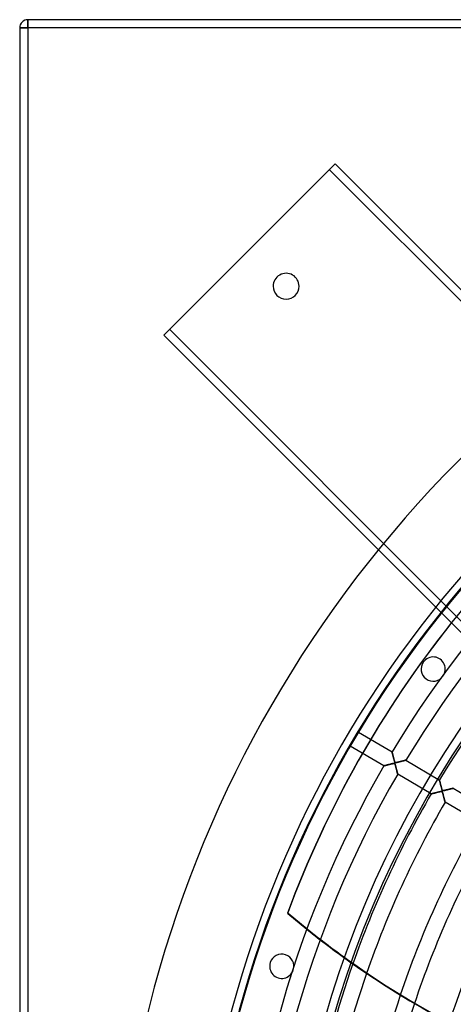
# Model space of a CAD drawing. Header units: millimetres. Extents: x -790 to 790, y -790 to 790.
# Tile 19 of 54: x -790 to -521, y 180 to 790. Entities that reach past the tile are written whole.
import ezdxf

# ---------------------------------------------------------------- set-up
doc = ezdxf.new("R2010")
doc.units = ezdxf.units.MM
doc.layers.add('HIDDEN', color=7, linetype='Continuous')
doc.layers.add('THICK', color=7, linetype='Continuous')

msp = doc.modelspace()

# ---------------------------------------------------------------- linework, layer by layer
at = {"layer": 'HIDDEN'}
for p, q in [((-785, 785), (-785, 790)), ((-785, 790), (-785, 790)), ((-785, 785), (-790, 785)), ((-790, 785), (-790, 785)), ((-785, 785), (-785, -785)), ((785, 785), (-785, 785)), ((-594.59, 700.66), (-700.66, 594.59)), ((-598.13, 697.12), (-395.98, 494.97)), ((-594.59, 700.66), (-594.59, 700.66)), ((-385.72, 491.78), (-594.59, 700.66)), ((-633, 625), (-633, 625)), ((-617, 625), (-617, 625)), ((-494.97, 395.98), (-697.12, 598.13)), ((-700.66, 594.59), (-700.66, 594.59)), ((-700.66, 594.59), (-491.78, 385.72)), ((-522.35, 416.96), (-522.54, 416.72)), ((-540.02, 392.35), (-540.02, 392.35)), ((-527.88, 383.53), (-527.88, 383.53)), ((-580.16, 348.92), (-559.41, 336.64)), ((-564.5, 328.03), (-585.25, 340.31)), ((-559.41, 336.63), (-559.41, 336.64)), ((-559.41, 336.64), (-559.41, 336.63)), ((-559.4, 336.6), (-559.41, 336.63)), ((-559.41, 336.63), (-559.4, 336.61)), ((-559.4, 336.61), (-559.39, 336.57)), ((-559.38, 336.54), (-559.4, 336.6)), ((-559.39, 336.57), (-559.37, 336.51)), ((-559.36, 336.47), (-559.38, 336.54)), ((-559.37, 336.51), (-559.36, 336.44)), ((-559.34, 336.37), (-559.36, 336.47)), ((-559.36, 336.44), (-559.33, 336.35)), ((-559.31, 336.26), (-559.34, 336.37)), ((-559.33, 336.35), (-559.31, 336.24)), ((-559.28, 336.13), (-559.31, 336.26)), ((-559.31, 336.24), (-559.28, 336.13)), ((-559.24, 335.99), (-559.28, 336.13)), ((-559.28, 336.13), (-559.24, 336)), ((-559.24, 336), (-559.21, 335.86)), ((-559.2, 335.83), (-559.24, 335.99)), ((-559.21, 335.86), (-559.17, 335.7)), ((-559.15, 335.65), (-559.2, 335.83)), ((-559.17, 335.7), (-559.13, 335.54)), ((-559.11, 335.45), (-559.15, 335.65)), ((-559.13, 335.54), (-559.08, 335.37)), ((-559.05, 335.24), (-559.11, 335.45)), ((-559.08, 335.37), (-559.04, 335.19)), ((-559.99, 329.19), (-560.31, 329.11)), ((-560.16, 329.15), (-559.91, 329.21)), ((-559.69, 329.27), (-559.99, 329.19)), ((-559.91, 329.21), (-559.66, 329.27)), ((-559.4, 329.33), (-559.69, 329.27)), ((-559.66, 329.27), (-559.41, 329.33)), ((-559.41, 329.33), (-559.16, 329.39)), ((-559.14, 329.4), (-559.4, 329.33)), ((-559.16, 329.39), (-558.93, 329.45)), ((-558.9, 329.45), (-559.14, 329.4)), ((-558.99, 335.01), (-559.05, 335.24)), ((-559.04, 335.19), (-558.99, 335)), ((-558.93, 334.77), (-558.99, 335.01)), ((-558.99, 335), (-558.94, 334.8)), ((-558.94, 334.8), (-558.89, 334.6)), ((-558.87, 334.52), (-558.93, 334.77)), ((-558.93, 329.45), (-558.72, 329.49)), ((-558.68, 329.5), (-558.9, 329.45)), ((-558.89, 334.6), (-558.83, 334.39)), ((-558.8, 334.25), (-558.87, 334.52)), ((-558.83, 334.39), (-558.78, 334.17)), ((-558.73, 333.98), (-558.8, 334.25)), ((-558.78, 334.17), (-558.72, 333.95)), ((-558.65, 333.69), (-558.73, 333.98)), ((-558.72, 333.95), (-558.66, 333.73)), ((-558.72, 329.49), (-558.53, 329.53)), ((-558.5, 329.54), (-558.68, 329.5)), ((-558.66, 333.73), (-558.6, 333.5)), ((-558.58, 333.39), (-558.65, 333.69)), ((-558.6, 333.5), (-558.54, 333.27)), ((-558.5, 333.09), (-558.58, 333.39)), ((-558.54, 333.27), (-558.48, 333.03)), ((-558.53, 329.53), (-558.36, 329.56)), ((-558.42, 332.77), (-558.5, 333.09)), ((-558.34, 329.56), (-558.5, 329.54)), ((-558.48, 333.03), (-558.42, 332.79)), ((-558.42, 332.79), (-558.36, 332.55)), ((-558.33, 332.45), (-558.42, 332.77)), ((-558.36, 332.55), (-558.29, 332.3)), ((-558.36, 329.56), (-558.22, 329.58)), ((-558.21, 329.58), (-558.34, 329.56)), ((-558.25, 332.13), (-558.33, 332.45)), ((-558.29, 332.3), (-558.23, 332.05)), ((-558.17, 331.83), (-558.25, 332.13)), ((-558.23, 332.05), (-558.16, 331.8)), ((-558.22, 329.58), (-558.1, 329.59)), ((-558.1, 329.59), (-558.21, 329.58)), ((-558.09, 331.55), (-558.17, 331.83)), ((-558.16, 331.8), (-558.09, 331.56)), ((-558.1, 329.59), (-558.01, 329.59)), ((-558, 329.59), (-558.1, 329.59)), ((-558.09, 331.56), (-558.03, 331.31)), ((-558.02, 331.29), (-558.09, 331.55)), ((-558.03, 331.31), (-557.96, 331.08)), ((-557.95, 331.05), (-558.02, 331.29)), ((-558.01, 329.59), (-557.93, 329.57)), ((-557.92, 329.57), (-558, 329.59)), ((-557.96, 331.08), (-557.9, 330.87)), ((-557.89, 330.84), (-557.95, 331.05)), ((-557.93, 329.57), (-557.86, 329.55)), ((-557.86, 329.55), (-557.92, 329.57)), ((-557.9, 330.87), (-557.84, 330.69)), ((-557.83, 330.66), (-557.89, 330.84)), ((-557.86, 329.55), (-557.8, 329.51)), ((-557.8, 329.51), (-557.86, 329.55)), ((-557.84, 330.69), (-557.79, 330.53)), ((-557.78, 330.51), (-557.83, 330.66)), ((-557.8, 329.51), (-557.75, 329.46)), ((-557.74, 329.46), (-557.8, 329.51)), ((-557.79, 330.53), (-557.74, 330.4)), ((-557.73, 330.39), (-557.78, 330.51)), ((-557.75, 329.46), (-557.7, 329.4)), ((-557.74, 330.4), (-557.69, 330.29)), ((-557.69, 329.39), (-557.74, 329.46)), ((-557.69, 330.28), (-557.73, 330.39)), ((-557.7, 329.4), (-557.66, 329.32)), ((-557.69, 330.29), (-557.64, 330.21)), ((-557.64, 330.2), (-557.69, 330.28)), ((-557.64, 329.29), (-557.69, 329.39)), ((-557.66, 329.32), (-557.61, 329.22)), ((-557.64, 330.21), (-557.59, 330.14)), ((-557.59, 330.14), (-557.64, 330.2)), ((-557.59, 329.18), (-557.64, 329.29)), ((-557.61, 329.22), (-557.57, 329.11)), ((-557.53, 330.09), (-557.59, 330.14)), ((-557.59, 330.14), (-557.54, 330.09)), ((-557.54, 330.09), (-557.48, 330.06)), ((-557.47, 330.06), (-557.53, 330.09)), ((-557.48, 330.06), (-557.41, 330.04)), ((-557.4, 330.04), (-557.47, 330.06)), ((-557.41, 330.04), (-557.33, 330.03)), ((-557.31, 330.03), (-557.4, 330.04)), ((-557.33, 330.03), (-557.24, 330.03)), ((-557.21, 330.03), (-557.31, 330.03)), ((-557.24, 330.03), (-557.13, 330.04)), ((-557.08, 330.04), (-557.21, 330.03)), ((-557.13, 330.04), (-557.01, 330.05)), ((-556.93, 330.07), (-557.08, 330.04)), ((-557.01, 330.05), (-556.89, 330.07)), ((-556.74, 330.1), (-556.93, 330.07)), ((-556.89, 330.07), (-556.76, 330.1)), ((-556.76, 330.1), (-556.61, 330.13)), ((-556.53, 330.15), (-556.74, 330.1)), ((-556.61, 330.13), (-556.45, 330.16)), ((-556.28, 330.2), (-556.53, 330.15)), ((-556.45, 330.16), (-556.27, 330.2)), ((-556.02, 330.26), (-556.28, 330.2)), ((-556.27, 330.2), (-556.08, 330.25)), ((-556.08, 330.25), (-555.87, 330.3)), ((-555.73, 330.33), (-556.02, 330.26)), ((-555.87, 330.3), (-555.65, 330.35)), ((-555.44, 330.4), (-555.73, 330.33)), ((-555.65, 330.35), (-555.43, 330.41)), ((-555.15, 330.48), (-555.44, 330.4)), ((-555.43, 330.41), (-555.19, 330.46)), ((-555.19, 330.46), (-554.94, 330.53)), ((-554.86, 330.55), (-555.15, 330.48)), ((-554.94, 330.53), (-554.69, 330.59)), ((-554.57, 330.62), (-554.86, 330.55)), ((-554.69, 330.59), (-554.43, 330.65)), ((-554.3, 330.69), (-554.57, 330.62)), ((-554.43, 330.65), (-554.18, 330.71)), ((-554.02, 330.76), (-554.3, 330.69)), ((-554.18, 330.71), (-553.94, 330.78)), ((-553.75, 330.82), (-554.02, 330.76)), ((-553.94, 330.78), (-553.71, 330.83)), ((-553.49, 330.89), (-553.75, 330.82)), ((-553.71, 330.83), (-553.48, 330.89)), ((-553.23, 330.95), (-553.49, 330.89)), ((-553.48, 330.89), (-553.26, 330.95)), ((-553.26, 330.95), (-553.04, 331)), ((-552.98, 331.02), (-553.23, 330.95)), ((-553.04, 331), (-552.83, 331.05)), ((-552.74, 331.08), (-552.98, 331.02)), ((-552.83, 331.05), (-552.63, 331.1)), ((-552.51, 331.14), (-552.74, 331.08)), ((-552.63, 331.1), (-552.44, 331.15)), ((-552.29, 331.19), (-552.51, 331.14)), ((-552.44, 331.15), (-552.26, 331.2)), ((-552.07, 331.25), (-552.29, 331.19)), ((-552.26, 331.2), (-552.09, 331.24)), ((-552.09, 331.24), (-551.92, 331.28)), ((-551.87, 331.3), (-552.07, 331.25)), ((-551.92, 331.28), (-551.76, 331.32)), ((-551.69, 331.34), (-551.87, 331.3)), ((-551.76, 331.32), (-551.61, 331.36)), ((-551.52, 331.39), (-551.69, 331.34)), ((-551.61, 331.36), (-551.47, 331.4)), ((-551.36, 331.43), (-551.52, 331.39)), ((-551.47, 331.4), (-551.34, 331.43)), ((-551.22, 331.46), (-551.36, 331.43)), ((-551.34, 331.43), (-551.22, 331.46)), ((-551.1, 331.49), (-551.22, 331.46)), ((-551.22, 331.46), (-551.12, 331.49)), ((-551.12, 331.49), (-551.03, 331.51)), ((-551, 331.52), (-551.1, 331.49)), ((-551.03, 331.51), (-550.96, 331.53)), ((-550.92, 331.54), (-551, 331.52)), ((-550.96, 331.53), (-550.9, 331.54)), ((-550.86, 331.55), (-550.92, 331.54)), ((-550.9, 331.54), (-550.85, 331.55)), ((-550.83, 331.56), (-550.86, 331.55)), ((-550.85, 331.55), (-550.83, 331.56)), ((-550.82, 331.56), (-550.83, 331.56)), ((-550.83, 331.56), (-550.82, 331.56)), ((-550.82, 331.56), (-530.06, 319.28)), ((-564.5, 328.03), (-564.49, 328.04)), ((-564.49, 328.04), (-564.5, 328.03)), ((-564.45, 328.05), (-564.49, 328.04)), ((-564.49, 328.04), (-564.47, 328.04)), ((-564.47, 328.04), (-564.42, 328.05)), ((-564.4, 328.06), (-564.45, 328.05)), ((-564.42, 328.05), (-564.37, 328.07)), ((-564.33, 328.08), (-564.4, 328.06)), ((-564.37, 328.07), (-564.29, 328.09)), ((-564.23, 328.1), (-564.33, 328.08)), ((-564.29, 328.09), (-564.2, 328.11)), ((-564.12, 328.13), (-564.23, 328.1)), ((-564.2, 328.11), (-564.1, 328.14)), ((-563.99, 328.17), (-564.12, 328.13)), ((-564.1, 328.14), (-563.98, 328.17)), ((-563.85, 328.2), (-563.99, 328.17)), ((-563.98, 328.17), (-563.85, 328.2)), ((-563.68, 328.25), (-563.85, 328.2)), ((-563.85, 328.2), (-563.71, 328.24)), ((-563.71, 328.24), (-563.56, 328.28)), ((-563.5, 328.29), (-563.68, 328.25)), ((-563.56, 328.28), (-563.4, 328.32)), ((-563.31, 328.34), (-563.5, 328.29)), ((-563.4, 328.32), (-563.23, 328.36)), ((-563.1, 328.4), (-563.31, 328.34)), ((-563.23, 328.36), (-563.04, 328.41)), ((-562.87, 328.46), (-563.1, 328.4)), ((-563.04, 328.41), (-562.86, 328.46)), ((-562.63, 328.52), (-562.87, 328.46)), ((-562.86, 328.46), (-562.66, 328.51)), ((-562.66, 328.51), (-562.46, 328.56)), ((-562.38, 328.58), (-562.63, 328.52)), ((-562.46, 328.56), (-562.25, 328.62)), ((-562.11, 328.65), (-562.38, 328.58)), ((-562.25, 328.62), (-562.03, 328.67)), ((-561.84, 328.72), (-562.11, 328.65)), ((-562.03, 328.67), (-561.81, 328.73)), ((-561.55, 328.8), (-561.84, 328.72)), ((-561.81, 328.73), (-561.59, 328.79)), ((-561.59, 328.79), (-561.36, 328.84)), ((-561.25, 328.87), (-561.55, 328.8)), ((-561.36, 328.84), (-561.12, 328.9)), ((-560.95, 328.95), (-561.25, 328.87)), ((-561.12, 328.9), (-560.89, 328.96)), ((-560.63, 329.03), (-560.95, 328.95)), ((-560.89, 328.96), (-560.65, 329.03)), ((-560.65, 329.03), (-560.4, 329.09)), ((-560.31, 329.11), (-560.63, 329.03)), ((-560.4, 329.09), (-560.16, 329.15)), ((-557.54, 329.03), (-557.59, 329.18)), ((-557.57, 329.11), (-557.53, 328.99)), ((-557.48, 328.85), (-557.54, 329.03)), ((-557.53, 328.99), (-557.49, 328.86)), ((-557.49, 328.86), (-557.44, 328.72)), ((-557.42, 328.64), (-557.48, 328.85)), ((-557.44, 328.72), (-557.39, 328.56)), ((-557.35, 328.4), (-557.42, 328.64)), ((-557.39, 328.56), (-557.34, 328.39)), ((-557.27, 328.13), (-557.35, 328.4)), ((-557.34, 328.39), (-557.29, 328.2)), ((-557.29, 328.2), (-557.23, 327.99)), ((-557.2, 327.85), (-557.27, 328.13)), ((-557.23, 327.99), (-557.18, 327.78)), ((-557.12, 327.56), (-557.2, 327.85)), ((-557.18, 327.78), (-557.12, 327.55)), ((-557.04, 327.27), (-557.12, 327.56)), ((-557.12, 327.55), (-557.05, 327.31)), ((-557.05, 327.31), (-556.99, 327.07)), ((-556.97, 326.98), (-557.04, 327.27)), ((-556.99, 327.07), (-556.92, 326.81)), ((-556.89, 326.7), (-556.97, 326.98)), ((-556.92, 326.81), (-556.85, 326.56)), ((-556.82, 326.42), (-556.89, 326.7)), ((-556.85, 326.56), (-556.79, 326.31)), ((-556.74, 326.15), (-556.82, 326.42)), ((-556.79, 326.31), (-556.72, 326.07)), ((-556.67, 325.88), (-556.74, 326.15)), ((-556.72, 326.07), (-556.66, 325.84)), ((-556.61, 325.62), (-556.67, 325.88)), ((-556.66, 325.84), (-556.6, 325.61)), ((-556.54, 325.36), (-556.61, 325.62)), ((-556.6, 325.61), (-556.54, 325.39)), ((-556.54, 325.39), (-556.49, 325.17)), ((-556.47, 325.11), (-556.54, 325.36)), ((-556.49, 325.17), (-556.43, 324.97)), ((-556.41, 324.87), (-556.47, 325.11)), ((-556.43, 324.97), (-556.38, 324.77)), ((-556.35, 324.64), (-556.41, 324.87)), ((-556.38, 324.77), (-556.33, 324.58)), ((-556.29, 324.42), (-556.35, 324.64)), ((-556.33, 324.58), (-556.28, 324.39)), ((-556.24, 324.21), (-556.29, 324.42)), ((-556.28, 324.39), (-556.24, 324.22)), ((-556.24, 324.22), (-556.2, 324.05)), ((-556.18, 324.01), (-556.24, 324.21)), ((-556.2, 324.05), (-556.15, 323.89)), ((-556.14, 323.82), (-556.18, 324.01)), ((-556.15, 323.89), (-556.11, 323.74)), ((-556.09, 323.65), (-556.14, 323.82)), ((-556.11, 323.74), (-556.08, 323.6)), ((-556.05, 323.49), (-556.09, 323.65)), ((-556.08, 323.6), (-556.04, 323.48)), ((-556.01, 323.36), (-556.05, 323.49)), ((-556.04, 323.48), (-556.01, 323.36)), ((-556.01, 323.36), (-555.99, 323.26)), ((-555.98, 323.24), (-556.01, 323.36)), ((-555.99, 323.26), (-555.96, 323.17)), ((-555.96, 323.14), (-555.98, 323.24)), ((-555.96, 323.17), (-555.94, 323.09)), ((-555.93, 323.06), (-555.96, 323.14)), ((-555.94, 323.09), (-555.93, 323.03)), ((-555.92, 323), (-555.93, 323.06)), ((-555.93, 323.03), (-555.92, 322.99)), ((-555.91, 322.97), (-555.92, 323)), ((-555.92, 322.99), (-555.91, 322.96)), ((-555.91, 322.95), (-555.91, 322.97)), ((-555.91, 322.96), (-555.91, 322.95)), ((-535.15, 310.68), (-555.91, 322.95)), ((-530.05, 319.27), (-530.06, 319.28)), ((-530.06, 319.28), (-530.05, 319.27)), ((-530.04, 319.23), (-530.05, 319.27)), ((-530.05, 319.27), (-530.04, 319.23)), ((-530.03, 319.16), (-530.04, 319.23)), ((-530.04, 319.23), (-530.03, 319.16)), ((-530, 319.07), (-530.03, 319.16)), ((-530.03, 319.16), (-530, 319.07)), ((-529.97, 318.96), (-530, 319.07)), ((-530, 319.07), (-529.97, 318.95)), ((-529.94, 318.82), (-529.97, 318.96)), ((-529.97, 318.95), (-529.94, 318.82)), ((-529.9, 318.67), (-529.94, 318.82)), ((-529.94, 318.82), (-529.9, 318.66)), ((-529.85, 318.49), (-529.9, 318.67)), ((-529.9, 318.66), (-529.85, 318.48)), ((-529.8, 318.29), (-529.85, 318.49)), ((-529.85, 318.48), (-529.8, 318.29)), ((-529.75, 318.07), (-529.8, 318.29)), ((-529.8, 318.29), (-529.75, 318.09)), ((-529.75, 318.09), (-529.7, 317.87)), ((-529.69, 317.83), (-529.75, 318.07)), ((-529.7, 317.87), (-529.64, 317.64)), ((-529.62, 317.57), (-529.69, 317.83)), ((-529.64, 317.64), (-529.58, 317.4)), ((-529.55, 317.29), (-529.62, 317.57)), ((-529.58, 317.4), (-529.51, 317.15)), ((-529.47, 317), (-529.55, 317.29)), ((-529.51, 317.15), (-529.45, 316.89)), ((-529.39, 316.69), (-529.47, 317)), ((-534.35, 310.88), (-534.16, 310.93)), ((-534.15, 310.93), (-534.35, 310.88)), ((-534.16, 310.93), (-533.95, 310.99)), ((-533.94, 310.99), (-534.15, 310.93)), ((-533.95, 310.99), (-533.73, 311.04)), ((-533.7, 311.05), (-533.94, 310.99)), ((-533.73, 311.04), (-533.5, 311.1)), ((-533.44, 311.12), (-533.7, 311.05)), ((-533.5, 311.1), (-533.26, 311.16)), ((-533.16, 311.19), (-533.44, 311.12)), ((-533.26, 311.16), (-533.01, 311.23)), ((-532.86, 311.27), (-533.16, 311.19)), ((-533.01, 311.23), (-532.75, 311.29)), ((-532.55, 311.35), (-532.86, 311.27)), ((-532.75, 311.29), (-532.49, 311.36)), ((-532.23, 311.43), (-532.55, 311.35)), ((-532.49, 311.36), (-532.22, 311.43)), ((-531.89, 311.52), (-532.23, 311.43)), ((-532.22, 311.43), (-531.94, 311.5)), ((-531.94, 311.5), (-531.66, 311.58)), ((-531.55, 311.6), (-531.89, 311.52)), ((-531.66, 311.58), (-531.37, 311.65)), ((-531.19, 311.69), (-531.55, 311.6)), ((-531.37, 311.65), (-531.08, 311.72)), ((-530.82, 311.79), (-531.19, 311.69)), ((-531.08, 311.72), (-530.79, 311.8)), ((-530.44, 311.88), (-530.82, 311.79)), ((-530.79, 311.8), (-530.49, 311.87)), ((-530.49, 311.87), (-530.19, 311.94)), ((-530.08, 311.97), (-530.44, 311.88)), ((-530.19, 311.94), (-529.9, 312.01)), ((-529.74, 312.05), (-530.08, 311.97)), ((-529.9, 312.01), (-529.62, 312.08)), ((-529.44, 312.12), (-529.74, 312.05)), ((-529.62, 312.08), (-529.37, 312.13)), ((-529.45, 316.89), (-529.38, 316.62)), ((-529.18, 312.17), (-529.44, 312.12)), ((-529.31, 316.36), (-529.39, 316.69)), ((-529.38, 316.62), (-529.31, 316.35)), ((-529.37, 312.13), (-529.15, 312.18)), ((-529.22, 316.03), (-529.31, 316.36)), ((-529.31, 316.35), (-529.24, 316.07)), ((-529.24, 316.07), (-529.16, 315.79)), ((-529.13, 315.68), (-529.22, 316.03)), ((-528.97, 312.21), (-529.18, 312.17)), ((-529.16, 315.79), (-529.09, 315.51)), ((-529.15, 312.18), (-528.96, 312.21)), ((-529.04, 315.32), (-529.13, 315.68)), ((-529.09, 315.51), (-529.01, 315.22)), ((-528.94, 314.95), (-529.04, 315.32)), ((-529.01, 315.22), (-528.94, 314.92)), ((-528.82, 312.23), (-528.97, 312.21)), ((-528.96, 312.21), (-528.81, 312.23)), ((-528.84, 314.58), (-528.94, 314.95)), ((-528.94, 314.92), (-528.86, 314.63)), ((-528.86, 314.63), (-528.78, 314.33)), ((-528.75, 314.22), (-528.84, 314.58)), ((-528.7, 312.23), (-528.82, 312.23)), ((-528.81, 312.23), (-528.69, 312.23)), ((-528.78, 314.33), (-528.7, 314.04)), ((-528.66, 313.89), (-528.75, 314.22)), ((-528.7, 314.04), (-528.62, 313.76)), ((-528.62, 312.22), (-528.7, 312.23)), ((-528.69, 312.23), (-528.59, 312.22)), ((-528.57, 313.59), (-528.66, 313.89)), ((-528.62, 313.76), (-528.55, 313.52)), ((-528.55, 312.21), (-528.62, 312.22)), ((-528.59, 312.22), (-528.52, 312.19)), ((-528.49, 313.34), (-528.57, 313.59)), ((-528.55, 313.52), (-528.48, 313.3)), ((-528.49, 312.18), (-528.55, 312.21)), ((-528.52, 312.19), (-528.45, 312.15)), ((-528.42, 313.14), (-528.49, 313.34)), ((-528.43, 312.14), (-528.49, 312.18)), ((-528.48, 313.3), (-528.42, 313.12)), ((-528.45, 312.15), (-528.39, 312.1)), ((-528.38, 312.09), (-528.43, 312.14)), ((-528.37, 312.99), (-528.42, 313.14)), ((-528.42, 313.12), (-528.36, 312.98)), ((-528.39, 312.1), (-528.34, 312.03)), ((-528.33, 312.01), (-528.38, 312.09)), ((-528.31, 312.89), (-528.37, 312.99)), ((-528.36, 312.98), (-528.31, 312.88)), ((-528.34, 312.03), (-528.29, 311.94)), ((-528.29, 311.92), (-528.33, 312.01)), ((-528.27, 312.82), (-528.31, 312.89)), ((-528.31, 312.88), (-528.25, 312.8)), ((-528.29, 311.94), (-528.25, 311.83)), ((-528.24, 311.82), (-528.29, 311.92)), ((-528.22, 312.76), (-528.27, 312.82)), ((-528.25, 312.8), (-528.19, 312.74)), ((-528.25, 311.83), (-528.2, 311.7)), ((-528.2, 311.69), (-528.24, 311.82)), ((-528.17, 312.72), (-528.22, 312.76)), ((-528.2, 311.7), (-528.16, 311.58)), ((-528.15, 311.56), (-528.2, 311.69)), ((-528.19, 312.74), (-528.13, 312.7)), ((-528.1, 312.69), (-528.17, 312.72)), ((-528.16, 311.58), (-528.11, 311.44)), ((-528.1, 311.4), (-528.15, 311.56)), ((-528.13, 312.7), (-528.05, 312.68)), ((-528.11, 311.44), (-528.07, 311.28)), ((-528.03, 312.68), (-528.1, 312.69)), ((-528.05, 311.23), (-528.1, 311.4)), ((-528.07, 311.28), (-528.01, 311.1)), ((-528.05, 312.68), (-527.96, 312.67)), ((-528, 311.05), (-528.05, 311.23)), ((-527.95, 312.67), (-528.03, 312.68)), ((-528.01, 311.1), (-527.96, 310.91)), ((-527.94, 310.85), (-528, 311.05)), ((-527.96, 312.67), (-527.86, 312.67)), ((-527.96, 310.91), (-527.9, 310.7)), ((-527.84, 312.67), (-527.95, 312.67)), ((-527.86, 312.67), (-527.74, 312.68)), ((-527.73, 312.68), (-527.84, 312.67)), ((-527.74, 312.68), (-527.61, 312.7)), ((-527.6, 312.7), (-527.73, 312.68)), ((-527.61, 312.7), (-527.48, 312.72)), ((-527.46, 312.73), (-527.6, 312.7)), ((-527.48, 312.72), (-527.34, 312.75)), ((-527.3, 312.76), (-527.46, 312.73)), ((-527.34, 312.75), (-527.17, 312.79)), ((-527.13, 312.8), (-527.3, 312.76)), ((-527.17, 312.79), (-526.99, 312.83)), ((-526.94, 312.84), (-527.13, 312.8)), ((-526.99, 312.83), (-526.8, 312.87)), ((-526.74, 312.89), (-526.94, 312.84)), ((-526.8, 312.87), (-526.59, 312.92)), ((-526.52, 312.94), (-526.74, 312.89)), ((-526.59, 312.92), (-526.37, 312.98)), ((-526.29, 312.99), (-526.52, 312.94)), ((-526.37, 312.98), (-526.13, 313.03)), ((-526.07, 313.05), (-526.29, 312.99)), ((-526.13, 313.03), (-525.89, 313.09)), ((-525.84, 313.1), (-526.07, 313.05)), ((-525.89, 313.09), (-525.63, 313.16)), ((-525.62, 313.16), (-525.84, 313.1)), ((-525.63, 313.16), (-525.37, 313.22)), ((-525.4, 313.22), (-525.62, 313.16)), ((-525.18, 313.27), (-525.4, 313.22)), ((-525.37, 313.22), (-525.11, 313.29)), ((-524.96, 313.32), (-525.18, 313.27)), ((-525.11, 313.29), (-524.85, 313.35)), ((-524.75, 313.38), (-524.96, 313.32)), ((-524.85, 313.35), (-524.6, 313.41)), ((-524.53, 313.43), (-524.75, 313.38)), ((-524.6, 313.41), (-524.36, 313.47)), ((-524.32, 313.48), (-524.53, 313.43)), ((-524.36, 313.47), (-524.13, 313.53)), ((-524.12, 313.54), (-524.32, 313.48)), ((-524.13, 313.53), (-523.9, 313.59)), ((-523.92, 313.59), (-524.12, 313.54)), ((-523.72, 313.64), (-523.92, 313.59)), ((-523.9, 313.59), (-523.68, 313.65)), ((-523.53, 313.68), (-523.72, 313.64)), ((-523.68, 313.65), (-523.47, 313.7)), ((-523.34, 313.73), (-523.53, 313.68)), ((-523.47, 313.7), (-523.27, 313.75)), ((-523.15, 313.78), (-523.34, 313.73)), ((-523.27, 313.75), (-523.07, 313.8)), ((-522.98, 313.82), (-523.15, 313.78)), ((-523.07, 313.8), (-522.89, 313.84)), ((-522.8, 313.87), (-522.98, 313.82)), ((-522.89, 313.84), (-522.71, 313.89)), ((-522.64, 313.91), (-522.8, 313.87)), ((-522.71, 313.89), (-522.54, 313.93)), ((-522.48, 313.95), (-522.64, 313.91)), ((-522.54, 313.93), (-522.39, 313.97)), ((-522.33, 313.98), (-522.48, 313.95)), ((-522.39, 313.97), (-522.24, 314.01)), ((-522.19, 314.02), (-522.33, 313.98)), ((-522.24, 314.01), (-522.1, 314.04)), ((-522.07, 314.05), (-522.19, 314.02)), ((-522.1, 314.04), (-521.97, 314.08)), ((-521.95, 314.08), (-522.07, 314.05)), ((-521.97, 314.08), (-521.86, 314.1)), ((-521.84, 314.11), (-521.95, 314.08)), ((-521.86, 314.1), (-521.76, 314.13)), ((-521.74, 314.13), (-521.84, 314.11)), ((-521.76, 314.13), (-521.67, 314.15)), ((-521.66, 314.15), (-521.74, 314.13)), ((-521.67, 314.15), (-521.6, 314.17)), ((-521.59, 314.17), (-521.66, 314.15)), ((-521.6, 314.17), (-521.54, 314.18)), ((-521.54, 314.18), (-521.59, 314.17)), ((-521.5, 314.19), (-521.54, 314.18)), ((-521.54, 314.18), (-521.5, 314.19)), ((-521.47, 314.2), (-521.5, 314.19)), ((-521.5, 314.19), (-521.47, 314.2)), ((-521.47, 314.2), (-521.47, 314.2)), ((-521.47, 314.2), (-500.7, 301.92)), ((-521.47, 314.2), (-521.47, 314.2)), ((-535.15, 310.68), (-535.13, 310.68)), ((-535.13, 310.68), (-535.15, 310.68)), ((-535.13, 310.68), (-535.09, 310.69)), ((-535.09, 310.69), (-535.13, 310.68)), ((-535.09, 310.69), (-535.02, 310.71)), ((-535.03, 310.71), (-535.09, 310.69)), ((-534.94, 310.73), (-535.03, 310.71)), ((-535.02, 310.71), (-534.93, 310.73)), ((-534.82, 310.76), (-534.94, 310.73)), ((-534.93, 310.73), (-534.82, 310.76)), ((-534.82, 310.76), (-534.68, 310.8)), ((-534.69, 310.79), (-534.82, 310.76)), ((-534.53, 310.84), (-534.69, 310.79)), ((-534.68, 310.8), (-534.52, 310.84)), ((-534.35, 310.88), (-534.53, 310.84)), ((-534.52, 310.84), (-534.35, 310.88)), ((-527.88, 310.63), (-527.94, 310.85)), ((-527.9, 310.7), (-527.84, 310.48)), ((-527.82, 310.41), (-527.88, 310.63)), ((-527.84, 310.48), (-527.78, 310.25)), ((-527.76, 310.18), (-527.82, 310.41)), ((-527.78, 310.25), (-527.71, 310.01)), ((-527.7, 309.96), (-527.76, 310.18)), ((-527.71, 310.01), (-527.65, 309.75)), ((-527.64, 309.74), (-527.7, 309.96)), ((-527.65, 309.75), (-527.58, 309.49)), ((-527.58, 309.52), (-527.64, 309.74)), ((-527.53, 309.3), (-527.58, 309.52)), ((-527.58, 309.49), (-527.51, 309.23)), ((-527.47, 309.08), (-527.53, 309.3)), ((-527.51, 309.23), (-527.44, 308.97)), ((-527.41, 308.87), (-527.47, 309.08)), ((-527.44, 308.97), (-527.38, 308.72)), ((-527.36, 308.66), (-527.41, 308.87)), ((-527.38, 308.72), (-527.31, 308.48)), ((-527.3, 308.45), (-527.36, 308.66)), ((-527.31, 308.48), (-527.25, 308.25)), ((-527.25, 308.24), (-527.3, 308.45)), ((-527.25, 308.25), (-527.19, 308.02)), ((-527.2, 308.04), (-527.25, 308.24)), ((-527.14, 307.84), (-527.2, 308.04)), ((-527.19, 308.02), (-527.13, 307.8)), ((-527.09, 307.65), (-527.14, 307.84)), ((-527.13, 307.8), (-527.08, 307.59)), ((-527.04, 307.46), (-527.09, 307.65)), ((-527.08, 307.59), (-527.03, 307.39)), ((-527, 307.28), (-527.04, 307.46)), ((-527.03, 307.39), (-526.98, 307.2)), ((-526.95, 307.1), (-527, 307.28)), ((-526.98, 307.2), (-526.93, 307.02)), ((-526.91, 306.93), (-526.95, 307.1)), ((-526.93, 307.02), (-526.88, 306.84)), ((-526.86, 306.77), (-526.91, 306.93)), ((-526.88, 306.84), (-526.84, 306.67)), ((-526.82, 306.61), (-526.86, 306.77)), ((-526.84, 306.67), (-526.8, 306.51)), ((-526.78, 306.46), (-526.82, 306.61)), ((-526.8, 306.51), (-526.76, 306.37)), ((-526.75, 306.32), (-526.78, 306.46)), ((-526.76, 306.37), (-526.72, 306.23)), ((-526.71, 306.19), (-526.75, 306.32)), ((-526.72, 306.23), (-526.69, 306.1)), ((-526.68, 306.07), (-526.71, 306.19)), ((-526.69, 306.1), (-526.66, 305.99)), ((-526.65, 305.97), (-526.68, 306.07)), ((-526.66, 305.99), (-526.63, 305.89)), ((-526.63, 305.87), (-526.65, 305.97)), ((-526.63, 305.89), (-526.61, 305.8)), ((-526.61, 305.79), (-526.63, 305.87)), ((-526.61, 305.8), (-526.59, 305.73)), ((-526.59, 305.72), (-526.61, 305.79)), ((-526.59, 305.73), (-526.58, 305.67)), ((-526.57, 305.67), (-526.59, 305.72)), ((-526.58, 305.67), (-526.56, 305.63)), ((-526.56, 305.63), (-526.57, 305.67)), ((-526.56, 305.63), (-526.56, 305.6)), ((-526.56, 305.6), (-526.56, 305.63)), ((-526.56, 305.6), (-526.56, 305.6)), ((-505.79, 293.32), (-526.56, 305.6)), ((-526.56, 305.6), (-526.56, 305.6)), ((-624.16, 236.83), (-623.96, 237.08)), ((-609.98, 225.55), (-610.18, 225.3)), ((-634.83, 206.27), (-634.83, 206.27)), ((-620.56, 201.63), (-620.56, 201.63))]:
    msp.add_line(p, q, dxfattribs=at)
for radius, start, end in [(732, 0, 180.00002), (682, 0, 180.00002), (677, 0, 180.00002), (652.89, 90.43881, 148.96123), (642.91, 90.44563, 148.95442), (625, 0, 179.99998), (620, 0, 179.99998), (618.79, 125.24628, 148.93706), (652.89, 149.83878, 179.99998), (642.91, 149.84559, 179.99998), (618.79, 149.86296, 160.60878), (608.81, 149.87058, 160.86426), (584.69, 149.89, 161.43848), (574.71, 149.89848, 161.65718), (550.59, 149.92031, 162.13663)]:
    msp.add_arc((0, 0), radius, start, end, dxfattribs=at)
for centre, major_axis, start_param, end_param in [((0, 0), (522.54, -416.72), 2.827433, 3.141593), ((0.2, 0.24), (-522.54, 416.72), -0.314159, 0), ((0, 0), (522.54, -416.72), 3.141593, 3.455752), ((0.2, 0.24), (-522.54, 416.72), 0, 0.314159), ((-274.19, 646.62), (426.57, -340.18), -1.604014, -1.570796), ((-273.99, 646.86), (-426.57, 340.18), 1.537579, 1.570796), ((-274.19, 646.62), (426.57, -340.18), -1.570796, -1.512401), ((-273.99, 646.86), (-426.57, 340.18), 1.570796, 1.628996)]:
    msp.add_ellipse(centre, major_axis=major_axis, ratio=0.987688, start_param=start_param, end_param=end_param, dxfattribs=at)
at = {"layer": 'THICK'}
for p, q in [((785, 790), (-785, 790)), ((-785, 790), (-785, 785)), ((-790, 785), (-790, -785)), ((-790, 785), (-785, 785)), ((785, 785), (-785, 785)), ((-785, 785), (-785, -785))]:
    msp.add_line(p, q, dxfattribs=at)
for centre, radius, start, end in [((-785, 785), 5, 89.99998, 180.00002), ((0, 0), 677.5, 0, 180.00002), ((-625, 625), 8, 0, 180.00002), ((-625, 625), 8, 180.00002, 0), ((0, 0), 619.99, 0, 179.99998), ((-533.95, 387.94), 7.5, 143.99999, 323.99997), ((-533.95, 387.94), 7.5, 323.99997, 143.99999), ((-627.7, 203.95), 7.5, 342.00002, 161.99998), ((-627.7, 203.95), 7.5, 161.99998, 342.00002), ((0, 0), 618.79, 160.60878, 176.6748), ((0, 0), 608.81, 160.86426, 176.98225), ((0, 0), 584.69, 161.43848, 177.68573), ((0, 0), 574.71, 161.65718, 177.90781)]:
    msp.add_arc(centre, radius, start, end, dxfattribs=at)
for centre, major_axis, start_param, end_param in [((-274.19, 646.62), (426.57, -340.18), -1.512401, -1.004743), ((-273.99, 646.86), (-426.57, 340.18), 1.628996, 2.13685)]:
    msp.add_ellipse(centre, major_axis=major_axis, ratio=0.987688, start_param=start_param, end_param=end_param, dxfattribs=at)

doc.saveas('drawing.dxf')
